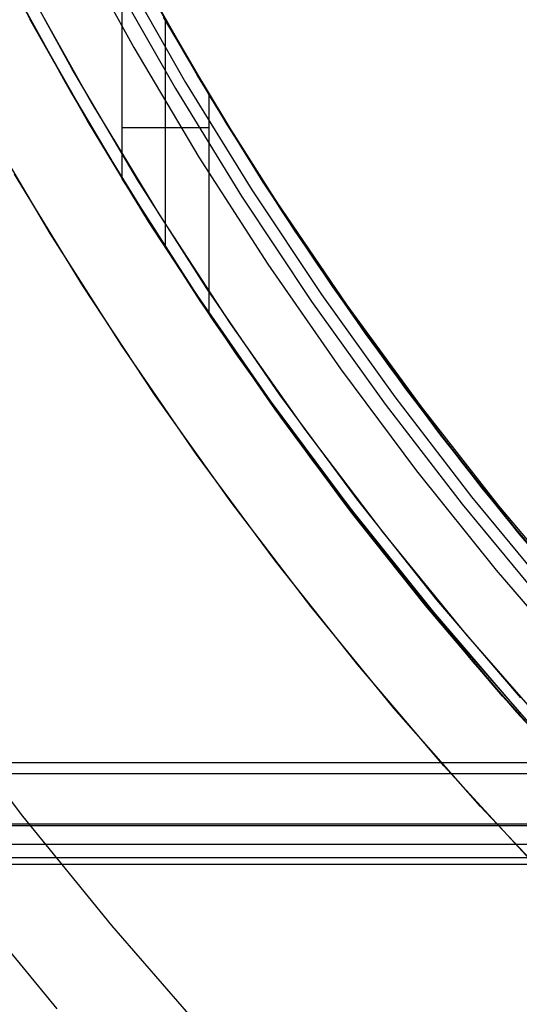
# Model space of a CAD drawing. Header units: millimetres. Extents: x 6038 to 7358, y -8545 to -7225.
# Tile 27 of 256: x 6634 to 6644, y -7939 to -7920. Entities that reach past the tile are written whole.
import ezdxf

# ---------------------------------------------------------------- set-up
doc = ezdxf.new("R2010")
doc.units = ezdxf.units.MM
doc.layers.add('color', color=7, linetype='Continuous')

msp = doc.modelspace()

# ---------------------------------------------------------------- linework, layer by layer
at = {"color": 7, "true_color": 0xffffff}
for p, q in [((6632.886, -7917.58, 47.975), (6634.061, -7919.818, 47.975)), ((6632.886, -7917.58, 89.35), (6634.061, -7919.818, 89.35)), ((6632.886, -7917.58, 47.975), (6634.061, -7919.818, 47.975)), ((6632.886, -7917.58, 89.35), (6634.061, -7919.818, 89.35)), ((6634.851, -7918.12, 46.475), (6636.048, -7920.298, 46.475)), ((6634.851, -7918.12, 46.475), (6636.048, -7920.298, 46.475)), ((6634.851, -7918.12, 46.475), (6636.048, -7920.298, 46.475)), ((6635.814, -7918.227, 54.381), (6636.945, -7920.253, 53.913)), ((6635.814, -7918.227, 54.381), (6636.945, -7920.253, 53.913)), ((6635.819, -7922.857, 76.558), (6635.819, -7918.236, 76.558)), ((6635.819, -7918.236, 76.558), (6637.012, -7920.368, 76.283)), ((6635.819, -7922.857, 76.558), (6635.819, -7918.236, 76.558)), ((6637.511, -7921.212, 83.889), (6635.819, -7918.236, 76.558)), ((6635.819, -7918.236, 76.558), (6637.012, -7920.368, 76.283)), ((6637.511, -7921.212, 83.889), (6635.819, -7918.236, 76.558)), ((6635.846, -7918.286, 67.912), (6637.028, -7920.396, 67.912)), ((6633.493, -7918.761, 68.662), (6634.707, -7920.975, 68.662)), ((6635.842, -7918.844, 89.031), (6637.059, -7920.98, 89.031)), ((6635.842, -7918.844, 89.031), (6637.059, -7920.98, 89.031)), ((6637.291, -7920.842, 46.475), (6636.078, -7918.714, 46.475)), ((6637.291, -7920.842, 89.35), (6636.078, -7918.714, 89.35)), ((6637.291, -7920.842, 46.475), (6636.078, -7918.714, 46.475)), ((6637.291, -7920.842, 89.35), (6636.078, -7918.714, 89.35)), ((6635.638, -7918.955, 88.605), (6636.859, -7921.098, 88.605)), ((6635.638, -7918.955, 88.605), (6636.859, -7921.098, 88.605)), ((6633.666, -7919.088, 61.904), (6634.819, -7921.17, 61.424)), ((6633.666, -7919.088, 61.904), (6634.819, -7921.17, 61.424)), ((6636.481, -7919.435, 88.1), (6637.704, -7921.526, 88.1)), ((6636.481, -7919.435, 88.1), (6637.704, -7921.526, 88.1)), ((6635.144, -7921.73, 53.573), (6634.018, -7919.74, 54.032)), ((6635.144, -7921.73, 53.573), (6634.018, -7919.74, 54.032)), ((6634.061, -7919.818, 47.975), (6635.312, -7922.015, 47.975)), ((6634.061, -7919.818, 89.35), (6635.312, -7922.015, 89.35)), ((6634.061, -7919.818, 47.975), (6635.312, -7922.015, 47.975)), ((6634.061, -7919.818, 89.35), (6635.312, -7922.015, 89.35)), ((6637.869, -7921.8, 61.278), (6636.63, -7919.704, 61.762)), ((6637.869, -7921.8, 61.278), (6636.63, -7919.704, 61.762)), ((6636.665, -7924.209, 80.224), (6636.665, -7919.766, 80.224)), ((6636.048, -7920.298, 46.475), (6637.32, -7922.434, 46.475)), ((6636.048, -7920.298, 46.475), (6637.32, -7922.434, 46.475)), ((6636.048, -7920.298, 46.475), (6637.32, -7922.434, 46.475)), ((6636.945, -7920.253, 53.913), (6638.148, -7922.251, 53.452)), ((6636.945, -7920.253, 53.913), (6638.148, -7922.251, 53.452)), ((6637.012, -7920.368, 76.283), (6637.637, -7921.421, 76.138)), ((6637.012, -7920.368, 76.283), (6637.637, -7921.421, 76.138)), ((6637.028, -7920.396, 67.912), (6638.282, -7922.464, 67.912)), ((6634.707, -7920.975, 68.662), (6635.997, -7923.147, 68.662)), ((6637.059, -7920.98, 89.031), (6638.349, -7923.072, 89.031)), ((6637.059, -7920.98, 89.031), (6638.349, -7923.072, 89.031)), ((6638.576, -7922.927, 46.475), (6637.291, -7920.842, 46.475)), ((6638.576, -7922.927, 89.35), (6637.291, -7920.842, 89.35)), ((6638.576, -7922.927, 46.475), (6637.291, -7920.842, 46.475)), ((6638.576, -7922.927, 89.35), (6637.291, -7920.842, 89.35)), ((6634.819, -7921.17, 61.424), (6636.043, -7923.222, 60.95)), ((6634.819, -7921.17, 61.424), (6636.043, -7923.222, 60.95)), ((6636.859, -7921.098, 88.605), (6638.153, -7923.198, 88.605)), ((6636.859, -7921.098, 88.605), (6638.153, -7923.198, 88.605)), ((6637.511, -7921.212, 83.889), (6637.511, -7925.498, 83.889)), ((6638.828, -7923.292, 83.585), (6637.511, -7921.212, 83.889)), ((6637.511, -7921.212, 83.889), (6637.511, -7925.498, 83.889)), ((6638.828, -7923.292, 83.585), (6637.511, -7921.212, 83.889)), ((6637.637, -7921.421, 76.138), (6638.283, -7922.466, 75.989)), ((6637.637, -7921.421, 76.138), (6638.283, -7922.466, 75.989)), ((6637.704, -7921.526, 88.1), (6638.998, -7923.573, 88.1)), ((6637.704, -7921.526, 88.1), (6638.998, -7923.573, 88.1)), ((6636.336, -7923.691, 53.12), (6635.144, -7921.73, 53.573)), ((6636.336, -7923.691, 53.12), (6635.144, -7921.73, 53.573)), ((6637.511, -7921.867, 83.889), (6635.819, -7921.867, 76.558)), ((6639.184, -7923.861, 60.803), (6637.869, -7921.8, 61.278)), ((6639.184, -7923.861, 60.803), (6637.869, -7921.8, 61.278)), ((6635.312, -7922.015, 47.975), (6636.639, -7924.168, 47.975)), ((6635.312, -7922.015, 89.35), (6636.639, -7924.168, 89.35)), ((6635.312, -7922.015, 47.975), (6636.639, -7924.168, 47.975)), ((6635.312, -7922.015, 89.35), (6636.639, -7924.168, 89.35)), ((6638.148, -7922.251, 53.452), (6639.42, -7924.215, 52.999)), ((6638.148, -7922.251, 53.452), (6639.42, -7924.215, 52.999)), ((6637.32, -7922.434, 46.475), (6638.665, -7924.524, 46.475)), ((6637.32, -7922.434, 46.475), (6638.665, -7924.524, 46.475)), ((6637.32, -7922.434, 46.475), (6638.665, -7924.524, 46.475)), ((6638.282, -7922.464, 67.912), (6639.605, -7924.489, 67.912)), ((6638.283, -7922.466, 75.989), (6638.947, -7923.502, 75.836)), ((6638.283, -7922.466, 75.989), (6638.947, -7923.502, 75.836)), ((6637.232, -7925.052, 76.232), (6635.819, -7922.857, 76.558)), ((6635.819, -7922.857, 76.558), (6637.511, -7925.498, 83.889)), ((6637.232, -7925.052, 76.232), (6635.819, -7922.857, 76.558)), ((6635.819, -7922.857, 76.558), (6637.511, -7925.498, 83.889)), ((6638.349, -7923.072, 89.031), (6639.711, -7925.119, 89.031)), ((6638.349, -7923.072, 89.031), (6639.711, -7925.119, 89.031)), ((6639.932, -7924.966, 46.475), (6638.576, -7922.927, 46.475)), ((6639.932, -7924.966, 89.35), (6638.576, -7922.927, 89.35)), ((6639.932, -7924.966, 46.475), (6638.576, -7922.927, 46.475)), ((6639.932, -7924.966, 89.35), (6638.576, -7922.927, 89.35)), ((6635.997, -7923.147, 68.662), (6637.361, -7925.273, 68.662)), ((6636.043, -7923.222, 60.95), (6637.339, -7925.24, 60.484)), ((6636.043, -7923.222, 60.95), (6637.339, -7925.24, 60.484)), ((6638.153, -7923.198, 88.605), (6639.519, -7925.252, 88.605)), ((6638.153, -7923.198, 88.605), (6639.519, -7925.252, 88.605)), ((6640.212, -7925.326, 83.266), (6638.828, -7923.292, 83.585)), ((6640.212, -7925.326, 83.266), (6638.828, -7923.292, 83.585)), ((6638.947, -7923.502, 75.836), (6639.631, -7924.527, 75.678)), ((6638.947, -7923.502, 75.836), (6639.631, -7924.527, 75.678)), ((6638.998, -7923.573, 88.1), (6640.361, -7925.576, 88.1)), ((6638.998, -7923.573, 88.1), (6640.361, -7925.576, 88.1)), ((6637.594, -7925.621, 52.674), (6636.336, -7923.691, 53.12)), ((6637.594, -7925.621, 52.674), (6636.336, -7923.691, 53.12)), ((6640.574, -7925.882, 60.336), (6639.184, -7923.861, 60.803)), ((6640.574, -7925.882, 60.336), (6639.184, -7923.861, 60.803)), ((6636.639, -7924.168, 47.975), (6638.039, -7926.273, 47.975)), ((6636.639, -7924.168, 89.35), (6638.039, -7926.273, 89.35)), ((6636.639, -7924.168, 47.975), (6638.039, -7926.273, 47.975)), ((6636.639, -7924.168, 89.35), (6638.039, -7926.273, 89.35)), ((6639.42, -7924.215, 52.999), (6640.761, -7926.142, 52.554)), ((6639.42, -7924.215, 52.999), (6640.761, -7926.142, 52.554)), ((6638.665, -7924.524, 46.475), (6640.081, -7926.567, 46.475)), ((6638.665, -7924.524, 46.475), (6640.081, -7926.567, 46.475)), ((6638.665, -7924.524, 46.475), (6640.081, -7926.567, 46.475)), ((6639.605, -7924.489, 67.912), (6640.997, -7926.467, 67.912)), ((6639.631, -7924.527, 75.678), (6640.334, -7925.543, 75.516)), ((6639.631, -7924.527, 75.678), (6640.334, -7925.543, 75.516)), ((6641.358, -7926.958, 46.475), (6639.932, -7924.966, 46.475)), ((6641.358, -7926.958, 89.35), (6639.932, -7924.966, 89.35)), ((6641.358, -7926.958, 46.475), (6639.932, -7924.966, 46.475)), ((6641.358, -7926.958, 89.35), (6639.932, -7924.966, 89.35)), ((6638.718, -7927.195, 75.889), (6637.232, -7925.052, 76.232)), ((6638.718, -7927.195, 75.889), (6637.232, -7925.052, 76.232)), ((6639.711, -7925.119, 89.031), (6641.142, -7927.118, 89.031)), ((6639.711, -7925.119, 89.031), (6641.142, -7927.118, 89.031)), ((6637.339, -7925.24, 60.484), (6638.705, -7927.221, 60.027)), ((6637.339, -7925.24, 60.484), (6638.705, -7927.221, 60.027)), ((6637.361, -7925.273, 68.662), (6638.797, -7927.35, 68.662)), ((6639.519, -7925.252, 88.605), (6640.954, -7927.257, 88.605)), ((6639.519, -7925.252, 88.605), (6640.954, -7927.257, 88.605)), ((6641.663, -7927.31, 82.931), (6640.212, -7925.326, 83.266)), ((6641.663, -7927.31, 82.931), (6640.212, -7925.326, 83.266)), ((6637.511, -7925.498, 83.889), (6639.003, -7927.614, 83.545)), ((6637.511, -7925.498, 83.889), (6639.003, -7927.614, 83.545)), ((6640.334, -7925.543, 75.516), (6641.055, -7926.547, 75.349)), ((6640.334, -7925.543, 75.516), (6641.055, -7926.547, 75.349)), ((6640.361, -7925.576, 88.1), (6641.791, -7927.531, 88.1)), ((6640.361, -7925.576, 88.1), (6641.791, -7927.531, 88.1)), ((6638.916, -7927.515, 52.237), (6637.594, -7925.621, 52.674)), ((6638.916, -7927.515, 52.237), (6637.594, -7925.621, 52.674)), ((6642.038, -7927.859, 59.879), (6640.574, -7925.882, 60.336)), ((6642.038, -7927.859, 59.879), (6640.574, -7925.882, 60.336)), ((6640.761, -7926.142, 52.554), (6642.168, -7928.028, 52.118)), ((6640.761, -7926.142, 52.554), (6642.168, -7928.028, 52.118)), ((6638.039, -7926.273, 47.975), (6639.511, -7928.329, 47.975)), ((6638.039, -7926.273, 89.35), (6639.511, -7928.329, 89.35)), ((6638.039, -7926.273, 47.975), (6639.511, -7928.329, 47.975)), ((6638.039, -7926.273, 89.35), (6639.511, -7928.329, 89.35)), ((6640.081, -7926.567, 46.475), (6641.568, -7928.559, 46.475)), ((6640.081, -7926.567, 46.475), (6641.568, -7928.559, 46.475)), ((6640.081, -7926.567, 46.475), (6641.568, -7928.559, 46.475)), ((6640.997, -7926.467, 67.912), (6642.455, -7928.397, 67.912)), ((6641.055, -7926.547, 75.349), (6641.795, -7927.54, 75.178)), ((6641.055, -7926.547, 75.349), (6641.795, -7927.54, 75.178)), ((6641.142, -7927.118, 89.031), (6642.641, -7929.066, 89.031)), ((6641.142, -7927.118, 89.031), (6642.641, -7929.066, 89.031)), ((6642.851, -7928.898, 46.475), (6641.358, -7926.958, 46.475)), ((6642.851, -7928.898, 89.35), (6641.358, -7926.958, 89.35)), ((6642.851, -7928.898, 46.475), (6641.358, -7926.958, 46.475)), ((6642.851, -7928.898, 89.35), (6641.358, -7926.958, 89.35)), ((6638.705, -7927.221, 60.027), (6640.139, -7929.162, 59.579)), ((6638.705, -7927.221, 60.027), (6640.139, -7929.162, 59.579)), ((6640.276, -7929.284, 75.529), (6638.718, -7927.195, 75.889)), ((6640.276, -7929.284, 75.529), (6638.718, -7927.195, 75.889)), ((6640.954, -7927.257, 88.605), (6642.459, -7929.211, 88.605)), ((6640.954, -7927.257, 88.605), (6642.459, -7929.211, 88.605)), ((6643.178, -7929.242, 82.581), (6641.663, -7927.31, 82.931)), ((6643.178, -7929.242, 82.581), (6641.663, -7927.31, 82.931)), ((6638.797, -7927.35, 68.662), (6640.304, -7929.377, 68.662)), ((6640.3, -7929.372, 51.808), (6638.916, -7927.515, 52.237)), ((6640.3, -7929.372, 51.808), (6638.916, -7927.515, 52.237)), ((6641.791, -7927.531, 88.1), (6643.288, -7929.436, 88.1)), ((6641.791, -7927.531, 88.1), (6643.288, -7929.436, 88.1)), ((6639.003, -7927.614, 83.545), (6640.565, -7929.676, 83.184)), ((6639.003, -7927.614, 83.545), (6640.565, -7929.676, 83.184)), ((6641.795, -7927.54, 75.178), (6642.553, -7928.521, 75.003)), ((6641.795, -7927.54, 75.178), (6642.553, -7928.521, 75.003)), ((6643.573, -7929.789, 59.434), (6642.038, -7927.859, 59.879)), ((6643.573, -7929.789, 59.434), (6642.038, -7927.859, 59.879)), ((6642.168, -7928.028, 52.118), (6643.641, -7929.871, 51.693)), ((6642.168, -7928.028, 52.118), (6643.641, -7929.871, 51.693)), ((6639.511, -7928.329, 47.975), (6641.053, -7930.332, 47.975)), ((6639.511, -7928.329, 89.35), (6641.053, -7930.332, 89.35)), ((6639.511, -7928.329, 47.975), (6641.053, -7930.332, 47.975)), ((6639.511, -7928.329, 89.35), (6641.053, -7930.332, 89.35)), ((6642.455, -7928.397, 67.912), (6643.978, -7930.276, 67.912)), ((6641.568, -7928.559, 46.475), (6643.122, -7930.499, 46.475)), ((6641.568, -7928.559, 46.475), (6643.122, -7930.499, 46.475)), ((6641.568, -7928.559, 46.475), (6643.122, -7930.499, 46.475)), ((6642.553, -7928.521, 75.003), (6643.328, -7929.49, 74.824)), ((6642.553, -7928.521, 75.003), (6643.328, -7929.49, 74.824)), ((6642.641, -7929.066, 89.031), (6644.207, -7930.961, 89.031)), ((6642.641, -7929.066, 89.031), (6644.207, -7930.961, 89.031)), ((6644.411, -7930.786, 46.475), (6642.851, -7928.898, 46.475)), ((6644.411, -7930.786, 89.35), (6642.851, -7928.898, 89.35)), ((6644.411, -7930.786, 46.475), (6642.851, -7928.898, 46.475)), ((6644.411, -7930.786, 89.35), (6642.851, -7928.898, 89.35)), ((6640.139, -7929.162, 59.579), (6641.64, -7931.058, 59.141)), ((6640.139, -7929.162, 59.579), (6641.64, -7931.058, 59.141)), ((6642.459, -7929.211, 88.605), (6644.03, -7931.113, 88.605)), ((6642.459, -7929.211, 88.605), (6644.03, -7931.113, 88.605)), ((6644.756, -7931.121, 82.217), (6643.178, -7929.242, 82.581)), ((6644.756, -7931.121, 82.217), (6643.178, -7929.242, 82.581)), ((6641.904, -7931.316, 75.153), (6640.276, -7929.284, 75.529)), ((6641.904, -7931.316, 75.153), (6640.276, -7929.284, 75.529)), ((6641.746, -7931.188, 51.389), (6640.3, -7929.372, 51.808)), ((6641.746, -7931.188, 51.389), (6640.3, -7929.372, 51.808)), ((6640.304, -7929.377, 68.662), (6641.88, -7931.351, 68.662)), ((6643.288, -7929.436, 88.1), (6644.848, -7931.288, 88.1)), ((6643.288, -7929.436, 88.1), (6644.848, -7931.288, 88.1)), ((6643.328, -7929.49, 74.824), (6644.122, -7930.446, 74.641)), ((6643.328, -7929.49, 74.824), (6644.122, -7930.446, 74.641)), ((6640.565, -7929.676, 83.184), (6642.195, -7931.681, 82.808)), ((6640.565, -7929.676, 83.184), (6642.195, -7931.681, 82.808)), ((6645.177, -7931.667, 59), (6643.573, -7929.789, 59.434)), ((6645.177, -7931.667, 59), (6643.573, -7929.789, 59.434)), ((6641.053, -7930.332, 47.975), (6642.663, -7932.282, 47.975)), ((6641.053, -7930.332, 89.35), (6642.663, -7932.282, 89.35)), ((6641.053, -7930.332, 47.975), (6642.663, -7932.282, 47.975)), ((6641.053, -7930.332, 89.35), (6642.663, -7932.282, 89.35)), ((6643.122, -7930.499, 46.475), (6644.743, -7932.384, 46.475)), ((6643.122, -7930.499, 46.475), (6644.743, -7932.384, 46.475)), ((6643.122, -7930.499, 46.475), (6644.743, -7932.384, 46.475)), ((6641.64, -7931.058, 59.141), (6643.205, -7932.907, 58.714)), ((6641.64, -7931.058, 59.141), (6643.205, -7932.907, 58.714)), ((6643.25, -7932.959, 50.98), (6641.746, -7931.188, 51.389)), ((6643.25, -7932.959, 50.98), (6641.746, -7931.188, 51.389)), ((6641.88, -7931.351, 68.662), (6643.523, -7933.269, 68.662)), ((6643.599, -7933.288, 74.762), (6641.904, -7931.316, 75.153)), ((6643.599, -7933.288, 74.762), (6641.904, -7931.316, 75.153)), ((6642.195, -7931.681, 82.808), (6643.891, -7933.627, 82.416)), ((6642.195, -7931.681, 82.808), (6643.891, -7933.627, 82.416)), ((6642.663, -7932.282, 47.975), (6644.34, -7934.174, 47.975)), ((6642.663, -7932.282, 89.35), (6644.34, -7934.174, 89.35)), ((6642.663, -7932.282, 47.975), (6644.34, -7934.174, 47.975)), ((6642.663, -7932.282, 89.35), (6644.34, -7934.174, 89.35)), ((6643.205, -7932.907, 58.714), (6644.832, -7934.705, 58.299)), ((6643.205, -7932.907, 58.714), (6644.832, -7934.705, 58.299)), ((6644.812, -7934.684, 50.582), (6643.25, -7932.959, 50.98)), ((6644.812, -7934.684, 50.582), (6643.25, -7932.959, 50.98)), ((6643.523, -7933.269, 68.662), (6645.232, -7935.129, 68.662)), ((6038.316, -7934.252, 51.746), (6668.316, -7934.252, 51.746)), ((6038.316, -7934.252, 51.746), (6668.316, -7934.252, 51.746)), ((6668.316, -7934.477, 51.72), (6038.316, -7934.477, 51.72)), ((6038.316, -7935.452, 52.495), (6668.316, -7935.452, 52.495)), ((6038.316, -7935.452, 52.495), (6668.316, -7935.452, 52.495)), ((6668.316, -7935.489, 57.105), (6038.316, -7935.489, 57.105)), ((6668.316, -7935.489, 57.105), (6038.316, -7935.489, 57.105)), ((6038.316, -7935.845, 54.2), (6668.316, -7935.845, 54.2)), ((6668.316, -7936.113, 56.66), (6038.316, -7936.113, 56.66)), ((6038.316, -7936.239, 55.905), (6668.316, -7936.239, 55.905)), ((6038.316, -7936.239, 55.905), (6668.316, -7936.239, 55.905))]:
    msp.add_line(p, q, dxfattribs=at)
at = {"layer": 'color'}
for p, q in [((6634.834, -7920.708, 43.5), (6633.628, -7918.496, 43.5)), ((6636.116, -7922.878, 43.5), (6634.834, -7920.708, 43.5)), ((6637.472, -7925.002, 43.5), (6636.116, -7922.878, 43.5)), ((6638.9, -7927.078, 43.5), (6637.472, -7925.002, 43.5)), ((6640.4, -7929.104, 43.5), (6638.9, -7927.078, 43.5)), ((6641.968, -7931.076, 43.5), (6640.4, -7929.104, 43.5)), ((6643.603, -7932.993, 43.5), (6641.968, -7931.076, 43.5))]:
    msp.add_line(p, q, dxfattribs=at)
at = {"layer": 'color', "color": 254, "true_color": 0xcad1ee}
for p, q in [((6634.834, -7920.708, 43.5), (6633.628, -7918.496, 43.5)), ((6634.834, -7920.708, 33.399), (6633.628, -7918.496, 33.399)), ((6634.834, -7920.708, 43.5), (6633.628, -7918.496, 43.5)), ((6633.987, -7919.174, 23.298), (6635.225, -7921.389, 23.298)), ((6633.987, -7919.174, 23.298), (6635.225, -7921.389, 23.298)), ((6636.116, -7922.878, 43.5), (6634.834, -7920.708, 43.5)), ((6636.116, -7922.878, 33.399), (6634.834, -7920.708, 33.399)), ((6636.116, -7922.878, 43.5), (6634.834, -7920.708, 43.5)), ((6635.225, -7921.389, 23.298), (6636.54, -7923.559, 23.298)), ((6635.225, -7921.389, 23.298), (6636.54, -7923.559, 23.298)), ((6634.412, -7923.925, 43.5), (6633.095, -7921.696, 43.5)), ((6634.412, -7923.925, 32.973), (6633.095, -7921.696, 32.973)), ((6634.412, -7923.925, 43.5), (6633.095, -7921.696, 43.5)), ((6635.054, -7924.951, 22.446), (6633.715, -7922.767, 22.446)), ((6635.054, -7924.951, 22.446), (6633.715, -7922.767, 22.446)), ((6637.472, -7925.002, 43.5), (6636.116, -7922.878, 43.5)), ((6637.472, -7925.002, 33.399), (6636.116, -7922.878, 33.399)), ((6637.472, -7925.002, 43.5), (6636.116, -7922.878, 43.5)), ((6636.54, -7923.559, 23.298), (6637.929, -7925.682, 23.298)), ((6636.54, -7923.559, 23.298), (6637.929, -7925.682, 23.298)), ((6635.805, -7926.107, 43.5), (6634.412, -7923.925, 43.5)), ((6635.805, -7926.107, 32.973), (6634.412, -7923.925, 32.973)), ((6635.805, -7926.107, 43.5), (6634.412, -7923.925, 43.5)), ((6636.466, -7927.087, 22.446), (6635.054, -7924.951, 22.446)), ((6636.466, -7927.087, 22.446), (6635.054, -7924.951, 22.446)), ((6638.9, -7927.078, 43.5), (6637.472, -7925.002, 43.5)), ((6638.9, -7927.078, 33.399), (6637.472, -7925.002, 33.399)), ((6638.9, -7927.078, 43.5), (6637.472, -7925.002, 43.5)), ((6637.929, -7925.682, 23.298), (6639.39, -7927.756, 23.298)), ((6637.929, -7925.682, 23.298), (6639.39, -7927.756, 23.298)), ((6637.273, -7928.24, 43.5), (6635.805, -7926.107, 43.5)), ((6637.273, -7928.24, 32.973), (6635.805, -7926.107, 32.973)), ((6637.273, -7928.24, 43.5), (6635.805, -7926.107, 43.5)), ((6637.95, -7929.174, 22.446), (6636.466, -7927.087, 22.446)), ((6637.95, -7929.174, 22.446), (6636.466, -7927.087, 22.446)), ((6640.4, -7929.104, 43.5), (6638.9, -7927.078, 43.5)), ((6640.4, -7929.104, 33.399), (6638.9, -7927.078, 33.399)), ((6640.4, -7929.104, 43.5), (6638.9, -7927.078, 43.5)), ((6639.39, -7927.756, 23.298), (6640.923, -7929.778, 23.298)), ((6639.39, -7927.756, 23.298), (6640.923, -7929.778, 23.298)), ((6638.813, -7930.321, 43.5), (6637.273, -7928.24, 43.5)), ((6638.813, -7930.321, 32.973), (6637.273, -7928.24, 32.973)), ((6638.813, -7930.321, 43.5), (6637.273, -7928.24, 43.5)), ((6639.505, -7931.209, 22.446), (6637.95, -7929.174, 22.446)), ((6639.505, -7931.209, 22.446), (6637.95, -7929.174, 22.446)), ((6641.968, -7931.076, 43.5), (6640.4, -7929.104, 43.5)), ((6641.968, -7931.076, 33.399), (6640.4, -7929.104, 33.399)), ((6641.968, -7931.076, 43.5), (6640.4, -7929.104, 43.5)), ((6640.923, -7929.778, 23.298), (6642.526, -7931.745, 23.298)), ((6640.923, -7929.778, 23.298), (6642.526, -7931.745, 23.298)), ((6640.424, -7932.348, 43.5), (6638.813, -7930.321, 43.5)), ((6640.424, -7932.348, 32.973), (6638.813, -7930.321, 32.973)), ((6640.424, -7932.348, 43.5), (6638.813, -7930.321, 43.5)), ((6643.603, -7932.993, 43.5), (6641.968, -7931.076, 43.5)), ((6643.603, -7932.993, 33.399), (6641.968, -7931.076, 33.399)), ((6643.603, -7932.993, 43.5), (6641.968, -7931.076, 43.5)), ((6641.128, -7933.19, 22.446), (6639.505, -7931.209, 22.446)), ((6641.128, -7933.19, 22.446), (6639.505, -7931.209, 22.446)), ((6642.526, -7931.745, 23.298), (6644.195, -7933.656, 23.298)), ((6642.526, -7931.745, 23.298), (6644.195, -7933.656, 23.298)), ((6642.104, -7934.318, 43.5), (6640.424, -7932.348, 43.5)), ((6642.104, -7934.318, 32.973), (6640.424, -7932.348, 32.973)), ((6642.104, -7934.318, 43.5), (6640.424, -7932.348, 43.5)), ((6633.88, -7935.301, 17.309), (6632.217, -7933.109, 17.309)), ((6642.818, -7935.114, 22.446), (6641.128, -7933.19, 22.446)), ((6642.818, -7935.114, 22.446), (6641.128, -7933.19, 22.446)), ((6643.852, -7936.228, 43.5), (6642.104, -7934.318, 43.5)), ((6643.852, -7936.228, 32.973), (6642.104, -7934.318, 32.973)), ((6643.852, -7936.228, 43.5), (6642.104, -7934.318, 43.5)), ((6644.573, -7936.979, 22.446), (6642.818, -7935.114, 22.446)), ((6644.573, -7936.979, 22.446), (6642.818, -7935.114, 22.446)), ((6635.616, -7937.435, 17.309), (6633.88, -7935.301, 17.309)), ((6634.549, -7939.061, 18.688), (6632.709, -7936.828, 18.688)), ((6637.423, -7939.51, 17.309), (6635.616, -7937.435, 17.309))]:
    msp.add_line(p, q, dxfattribs=at)

doc.saveas('drawing.dxf')
